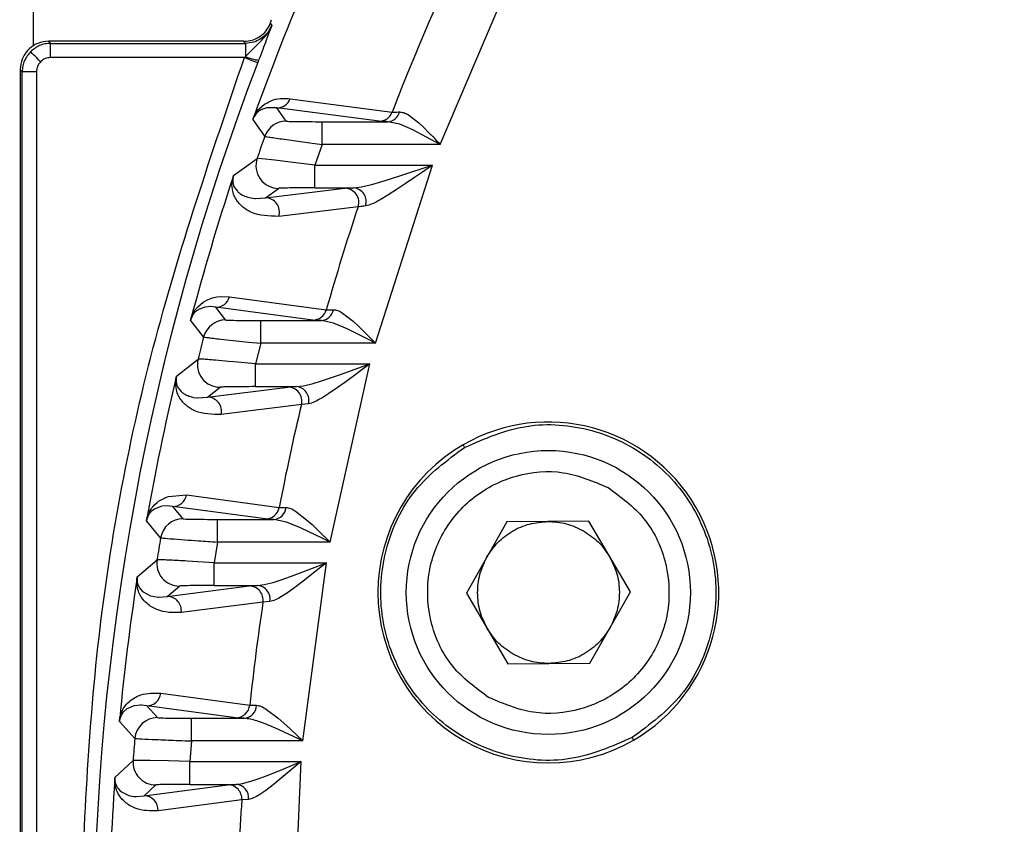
# Model space of a CAD drawing. Header units: millimetres. Extents: x 2719 to 13968, y 3953 to 13921.
# Tile 124 of 160: x 5441 to 5475, y 9425 to 9454. Entities that reach past the tile are written whole.
import ezdxf

# ---------------------------------------------------------------- set-up
doc = ezdxf.new("R2010")
doc.units = ezdxf.units.MM

msp = doc.modelspace()

# ---------------------------------------------------------------- linework, layer by layer
at = {"color": 8, "linetype": 'Continuous', "lineweight": 25}
msp.add_line((5440.999, 9452.638), (5440.999, 9456.282), dxfattribs=at)
at = {"color": 7, "linetype": 'Continuous', "lineweight": 25}
for p, q in [((5455.316, 9449.164), (5457.99, 9455.436)), ((5449.319, 9453.388), (5449.385, 9453.551)), ((5449.339, 9453.421), (5449.388, 9453.349)), ((5441.531, 9452.794), (5441.604, 9452.721)), ((5448.411, 9452.794), (5441.531, 9452.794)), ((5448.433, 9452.762), (5448.411, 9452.794)), ((5449.3, 9453.112), (5449.197, 9452.838)), ((5441.604, 9452.221), (5441.604, 9452.721)), ((5441.604, 9452.721), (5448.46, 9452.721)), ((5448.46, 9452.721), (5448.433, 9452.762)), ((5448.46, 9452.264), (5448.977, 9452.772)), ((5448.46, 9452.721), (5448.46, 9452.264)), ((5440.905, 9452.42), (5440.897, 9452.428)), ((5440.926, 9452.399), (5440.905, 9452.42)), ((5440.959, 9452.366), (5440.926, 9452.399)), ((5441.003, 9452.322), (5440.959, 9452.366)), ((5441.057, 9452.268), (5441.003, 9452.322)), ((5441.117, 9452.208), (5441.057, 9452.268)), ((5441.182, 9452.143), (5441.117, 9452.208)), ((5441.25, 9452.075), (5441.182, 9452.143)), ((5448.428, 9452.221), (5441.604, 9452.221)), ((5448.428, 9452.221), (5448.46, 9452.264)), ((5448.428, 9452.221), (5448.518, 9452.187)), ((5448.518, 9452.187), (5448.605, 9452.154)), ((5448.605, 9452.154), (5448.685, 9452.123)), ((5448.685, 9452.123), (5448.755, 9452.096)), ((5448.755, 9452.096), (5448.813, 9452.074)), ((5448.927, 9452.127), (5448.895, 9452.043)), ((5440.604, 9451.721), (5440.531, 9451.794)), ((5440.531, 9451.794), (5440.531, 9389.814)), ((5448.813, 9452.074), (5448.857, 9452.057)), ((5448.857, 9452.057), (5448.884, 9452.046)), ((5448.884, 9452.046), (5448.895, 9452.043)), ((5441.104, 9451.721), (5440.604, 9451.721)), ((5440.604, 9389.887), (5440.604, 9451.721)), ((5441.104, 9451.721), (5441.104, 9389.887)), ((5450.034, 9450.774), (5453.628, 9450.302)), ((5448.947, 9450.422), (5449.129, 9450.579)), ((5449.037, 9450.394), (5449.015, 9450.383)), ((5449.217, 9450.453), (5449.038, 9450.393)), ((5449.233, 9450.456), (5449.217, 9450.453)), ((5449.57, 9450.447), (5449.233, 9450.456)), ((5453.165, 9449.979), (5449.57, 9450.447)), ((5449.897, 9449.984), (5449.57, 9450.447)), ((5449.142, 9449.45), (5448.724, 9450.047)), ((5448.91, 9450.314), (5448.897, 9450.303)), ((5454.204, 9450.204), (5454.561, 9449.929)), ((5451.162, 9449.164), (5451.162, 9449.964)), ((5451.162, 9449.964), (5453.478, 9449.964)), ((5453.895, 9449.875), (5453.478, 9449.964)), ((5454.354, 9449.679), (5453.895, 9449.875)), ((5455.316, 9449.164), (5454.354, 9449.679)), ((5454.561, 9449.929), (5454.735, 9449.766)), ((5454.735, 9449.766), (5454.935, 9449.565)), ((5449.751, 9449.356), (5450.401, 9449.266)), ((5450.401, 9449.266), (5450.731, 9449.222)), ((5450.731, 9449.222), (5451.162, 9449.164)), ((5451.162, 9449.164), (5450.906, 9448.436)), ((5455.316, 9449.164), (5451.162, 9449.164)), ((5448.045, 9448.074), (5448.873, 9448.674)), ((5449.044, 9448.661), (5448.873, 9448.674)), ((5449.492, 9448.612), (5449.044, 9448.661)), ((5449.954, 9448.556), (5449.492, 9448.612)), ((5450.145, 9448.533), (5449.954, 9448.556)), ((5450.906, 9448.436), (5450.145, 9448.533)), ((5450.906, 9447.637), (5450.906, 9448.436)), ((5450.906, 9448.436), (5455.046, 9448.436)), ((5453.037, 9442.165), (5455.046, 9448.436)), ((5454.322, 9448.195), (5455.046, 9448.436)), ((5455.046, 9448.436), (5454.693, 9448.193)), ((5453.226, 9447.845), (5453.607, 9447.962)), ((5453.607, 9447.962), (5453.936, 9448.068)), ((5453.936, 9448.068), (5454.322, 9448.195)), ((5454.417, 9448.002), (5454.085, 9447.776)), ((5454.693, 9448.193), (5454.417, 9448.002)), ((5448.021, 9447.812), (5448.027, 9447.776)), ((5448.059, 9447.682), (5448.075, 9447.652)), ((5448.075, 9447.652), (5448.177, 9447.513)), ((5449.166, 9447.283), (5451.959, 9447.621)), ((5449.166, 9447.283), (5449.63, 9447.616)), ((5450.906, 9447.637), (5452.278, 9447.637)), ((5451.959, 9447.621), (5452.278, 9447.637)), ((5452.278, 9447.637), (5452.538, 9447.668)), ((5452.538, 9447.668), (5452.908, 9447.755)), ((5452.908, 9447.755), (5453.226, 9447.845)), ((5454.085, 9447.776), (5453.799, 9447.585)), ((5448.177, 9447.513), (5448.196, 9447.494)), ((5448.464, 9447.334), (5448.488, 9447.325)), ((5448.488, 9447.325), (5448.551, 9447.305)), ((5448.551, 9447.305), (5448.647, 9447.282)), ((5448.647, 9447.282), (5448.798, 9447.262)), ((5448.798, 9447.262), (5448.813, 9447.261)), ((5448.813, 9447.261), (5449.166, 9447.283)), ((5453.474, 9447.376), (5453.203, 9447.214)), ((5453.799, 9447.585), (5453.474, 9447.376)), ((5452.429, 9446.964), (5449.638, 9446.632)), ((5447.305, 9443.759), (5447.456, 9443.794)), ((5447.456, 9443.794), (5447.609, 9443.811)), ((5447.609, 9443.811), (5447.897, 9443.799)), ((5447.897, 9443.799), (5451.308, 9443.345)), ((5446.685, 9443.324), (5446.789, 9443.451)), ((5446.789, 9443.451), (5446.877, 9443.534)), ((5447.033, 9443.436), (5446.842, 9443.367)), ((5446.877, 9443.534), (5446.974, 9443.606)), ((5446.974, 9443.606), (5447.144, 9443.701)), ((5447.055, 9443.441), (5447.033, 9443.436)), ((5447.232, 9443.454), (5447.055, 9443.441)), ((5447.144, 9443.701), (5447.305, 9443.759)), ((5447.237, 9443.454), (5447.232, 9443.454)), ((5447.42, 9443.432), (5447.237, 9443.454)), ((5450.831, 9442.98), (5447.42, 9443.432)), ((5447.765, 9442.985), (5447.42, 9443.432)), ((5446.612, 9443.202), (5446.685, 9443.324)), ((5446.711, 9443.278), (5446.698, 9443.266)), ((5446.842, 9443.368), (5446.819, 9443.355)), ((5451.308, 9443.345), (5451.556, 9443.345)), ((5451.882, 9443.229), (5452.251, 9442.942)), ((5446.99, 9442.386), (5446.533, 9442.983)), ((5448.999, 9442.165), (5448.999, 9442.965)), ((5448.999, 9442.965), (5451.137, 9442.965)), ((5451.137, 9442.965), (5450.831, 9442.98)), ((5451.565, 9442.872), (5451.137, 9442.965)), ((5452.039, 9442.674), (5451.565, 9442.872)), ((5452.251, 9442.942), (5452.431, 9442.776)), ((5452.431, 9442.776), (5452.639, 9442.572)), ((5452.533, 9442.429), (5452.039, 9442.674)), ((5452.744, 9442.32), (5452.533, 9442.429)), ((5452.639, 9442.572), (5453.037, 9442.165)), ((5447.593, 9442.311), (5448.239, 9442.243)), ((5448.239, 9442.243), (5448.571, 9442.208)), ((5448.571, 9442.208), (5448.999, 9442.165)), ((5448.999, 9442.165), (5448.812, 9441.437)), ((5453.037, 9442.165), (5448.999, 9442.165)), ((5453.037, 9442.165), (5452.744, 9442.32)), ((5445.576, 9441.332), (5445.651, 9441.64)), ((5446.036, 9441.009), (5446.794, 9441.61)), ((5446.951, 9441.603), (5446.794, 9441.61)), ((5447.862, 9441.527), (5447.404, 9441.567)), ((5448.053, 9441.509), (5447.862, 9441.527)), ((5448.812, 9441.437), (5448.053, 9441.509)), ((5448.812, 9440.638), (5448.812, 9441.437)), ((5448.812, 9441.437), (5452.84, 9441.437)), ((5451.439, 9435.166), (5452.84, 9441.437)), ((5452.163, 9441.193), (5452.84, 9441.437)), ((5452.84, 9441.437), (5452.515, 9441.195)), ((5451.495, 9440.959), (5451.803, 9441.065)), ((5451.803, 9441.065), (5452.163, 9441.193)), ((5452.262, 9441.006), (5451.957, 9440.783)), ((5452.515, 9441.195), (5452.262, 9441.006)), ((5446.032, 9440.755), (5446.04, 9440.719)), ((5450.262, 9440.638), (5450.505, 9440.668)), ((5450.505, 9440.668), (5450.845, 9440.752)), ((5450.845, 9440.752), (5451.141, 9440.842)), ((5451.141, 9440.842), (5451.495, 9440.959)), ((5451.957, 9440.783), (5451.695, 9440.595)), ((5446.076, 9440.63), (5446.093, 9440.601)), ((5446.093, 9440.601), (5446.198, 9440.47)), ((5446.198, 9440.47), (5446.217, 9440.452)), ((5447.124, 9440.268), (5449.951, 9440.622)), ((5447.124, 9440.268), (5447.57, 9440.617)), ((5448.812, 9440.638), (5450.262, 9440.638)), ((5449.951, 9440.622), (5450.262, 9440.638)), ((5451.398, 9440.392), (5451.15, 9440.235)), ((5451.695, 9440.595), (5451.398, 9440.392)), ((5446.475, 9440.306), (5446.498, 9440.298)), ((5446.498, 9440.298), (5446.603, 9440.27)), ((5446.603, 9440.27), (5446.648, 9440.261)), ((5446.648, 9440.261), (5446.791, 9440.245)), ((5446.791, 9440.245), (5446.802, 9440.244)), ((5446.802, 9440.244), (5447.124, 9440.268)), ((5450.433, 9440.007), (5447.608, 9439.658)), ((5450.685, 9440.036), (5450.433, 9440.007)), ((5456.125, 9438.587), (5456.175, 9438.501)), ((5445.26, 9436.479), (5445.352, 9436.563)), ((5445.352, 9436.563), (5445.402, 9436.602)), ((5445.402, 9436.602), (5445.655, 9436.741)), ((5445.655, 9436.741), (5445.749, 9436.774)), ((5445.749, 9436.774), (5446.39, 9436.824)), ((5446.39, 9436.824), (5449.651, 9436.387)), ((5445.145, 9436.241), (5445.132, 9436.227)), ((5445.256, 9436.326), (5445.145, 9436.241)), ((5445.199, 9436.411), (5445.26, 9436.479)), ((5445.28, 9436.341), (5445.256, 9436.327)), ((5445.482, 9436.419), (5445.28, 9436.34)), ((5445.535, 9436.429), (5445.482, 9436.419)), ((5445.697, 9436.44), (5445.535, 9436.429)), ((5445.903, 9436.417), (5445.697, 9436.44)), ((5449.164, 9435.981), (5445.903, 9436.417)), ((5446.266, 9435.986), (5445.903, 9436.417)), ((5449.651, 9436.387), (5449.893, 9436.383)), ((5450.229, 9436.255), (5450.616, 9435.955)), ((5445.477, 9435.321), (5444.979, 9435.919)), ((5447.48, 9435.166), (5447.48, 9435.966)), ((5447.48, 9435.966), (5449.465, 9435.966)), ((5449.465, 9435.966), (5449.164, 9435.981)), ((5449.908, 9435.87), (5449.465, 9435.966)), ((5450.402, 9435.67), (5449.908, 9435.87)), ((5450.616, 9435.955), (5450.805, 9435.784)), ((5457.665, 9435.882), (5456.238, 9433.373)), ((5460.551, 9435.901), (5457.665, 9435.882)), ((5462.011, 9433.411), (5460.551, 9435.901)), ((5450.916, 9435.427), (5450.402, 9435.67)), ((5450.805, 9435.784), (5451.023, 9435.577)), ((5451.023, 9435.577), (5451.439, 9435.166)), ((5446.076, 9435.266), (5446.324, 9435.248)), ((5447.48, 9435.166), (5447.357, 9434.438)), ((5451.439, 9435.166), (5447.48, 9435.166)), ((5451.136, 9435.318), (5450.916, 9435.427)), ((5451.439, 9435.166), (5451.136, 9435.318)), ((5444.654, 9433.945), (5445.349, 9434.545)), ((5445.503, 9434.544), (5445.349, 9434.545)), ((5446.599, 9434.485), (5446.408, 9434.497)), ((5447.357, 9434.438), (5446.599, 9434.485)), ((5447.357, 9433.639), (5447.357, 9434.438)), ((5447.357, 9434.438), (5451.311, 9434.438)), ((5450.484, 9428.167), (5451.311, 9434.438)), ((5450.674, 9434.191), (5451.311, 9434.438)), ((5451.311, 9434.438), (5451.009, 9434.197)), ((5450.335, 9434.062), (5450.674, 9434.191)), ((5451.009, 9434.197), (5450.776, 9434.011)), ((5449.123, 9433.668), (5449.436, 9433.749)), ((5449.436, 9433.749), (5449.715, 9433.838)), ((5449.715, 9433.838), (5450.046, 9433.955)), ((5450.046, 9433.955), (5450.335, 9434.062)), ((5450.494, 9433.79), (5450.252, 9433.606)), ((5450.776, 9434.011), (5450.494, 9433.79)), ((5444.72, 9433.575), (5444.734, 9433.553)), ((5444.734, 9433.553), (5444.84, 9433.43)), ((5444.84, 9433.43), (5444.859, 9433.414)), ((5444.859, 9433.414), (5445.12, 9433.277)), ((5445.71, 9433.252), (5448.589, 9433.623)), ((5445.71, 9433.252), (5446.138, 9433.618)), ((5447.357, 9433.639), (5448.892, 9433.639)), ((5448.589, 9433.623), (5448.892, 9433.639)), ((5448.892, 9433.639), (5449.123, 9433.668)), ((5449.979, 9433.408), (5449.75, 9433.257)), ((5450.252, 9433.606), (5449.979, 9433.408)), ((5460.584, 9430.902), (5462.011, 9433.411)), ((5445.12, 9433.277), (5445.13, 9433.273)), ((5445.13, 9433.273), (5445.385, 9433.229)), ((5445.385, 9433.229), (5445.415, 9433.228)), ((5445.415, 9433.228), (5445.71, 9433.252)), ((5449.079, 9433.049), (5446.201, 9432.683)), ((5449.323, 9433.074), (5449.079, 9433.049)), ((5456.238, 9433.373), (5457.697, 9430.883)), ((5457.697, 9430.883), (5460.584, 9430.902)), ((5445.48, 9429.849), (5448.616, 9429.43)), ((5444.292, 9429.295), (5444.173, 9429.194)), ((5444.317, 9429.311), (5444.292, 9429.295)), ((5444.53, 9429.4), (5444.317, 9429.311)), ((5444.553, 9429.405), (5444.53, 9429.4)), ((5444.762, 9429.425), (5444.553, 9429.405)), ((5444.808, 9429.424), (5444.762, 9429.425)), ((5444.987, 9429.402), (5444.808, 9429.424)), ((5448.123, 9428.982), (5444.987, 9429.402)), ((5445.367, 9428.987), (5444.987, 9429.402)), ((5448.616, 9429.43), (5448.855, 9429.421)), ((5449.206, 9429.279), (5449.615, 9428.967)), ((5444.173, 9429.194), (5444.166, 9429.187)), ((5446.569, 9428.167), (5446.569, 9428.967)), ((5446.569, 9428.967), (5448.421, 9428.967)), ((5448.421, 9428.967), (5448.123, 9428.982)), ((5449.615, 9428.967), (5449.814, 9428.793)), ((5444.57, 9428.257), (5444.028, 9428.855)), ((5449.492, 9428.626), (5449.4, 9428.666)), ((5450.484, 9428.167), (5449.492, 9428.626)), ((5449.814, 9428.793), (5450.044, 9428.582)), ((5450.044, 9428.582), (5450.484, 9428.167)), ((5462.074, 9428.283), (5462.124, 9428.196)), ((5446.569, 9428.167), (5446.508, 9427.439)), ((5450.484, 9428.167), (5446.569, 9428.167)), ((5443.867, 9426.881), (5444.506, 9427.481)), ((5445.106, 9427.477), (5444.842, 9427.482)), ((5445.751, 9427.461), (5445.106, 9427.477)), ((5446.508, 9427.439), (5445.751, 9427.461)), ((5446.508, 9426.639), (5446.508, 9427.439)), ((5446.508, 9427.439), (5450.42, 9427.439)), ((5450.42, 9427.439), (5449.434, 9426.617)), ((5449.498, 9427.058), (5449.817, 9427.189)), ((5449.817, 9427.189), (5450.42, 9427.439)), ((5450.147, 9421.168), (5450.42, 9427.439)), ((5448.65, 9426.747), (5448.913, 9426.835)), ((5448.913, 9426.835), (5449.224, 9426.951)), ((5449.224, 9426.951), (5449.498, 9427.058)), ((5443.955, 9426.528), (5443.969, 9426.507)), ((5443.969, 9426.507), (5444.058, 9426.408)), ((5444.892, 9426.237), (5447.839, 9426.624)), ((5444.892, 9426.237), (5445.303, 9426.619)), ((5446.508, 9426.639), (5448.138, 9426.639)), ((5447.839, 9426.624), (5448.138, 9426.639)), ((5448.138, 9426.639), (5448.358, 9426.668)), ((5448.358, 9426.668), (5448.65, 9426.747)), ((5449.434, 9426.617), (5449.182, 9426.426)), ((5444.058, 9426.408), (5444.095, 9426.378)), ((5444.095, 9426.378), (5444.335, 9426.256)), ((5444.335, 9426.256), (5444.356, 9426.251)), ((5444.356, 9426.251), (5444.533, 9426.217)), ((5444.533, 9426.217), (5444.622, 9426.212)), ((5444.622, 9426.212), (5444.892, 9426.237)), ((5448.573, 9426.111), (5448.333, 9426.092)), ((5449.182, 9426.426), (5448.969, 9426.28)), ((5448.333, 9426.092), (5445.386, 9425.709))]:
    msp.add_line(p, q, dxfattribs=at)
msp.add_circle((5459.124, 9433.392), 4.999, dxfattribs=at)
at = {"color": 30, "true_color": 0xf26722}
for centre, radius, start, end in [((5530.513, 8540.921), 2359.686, 330, 180), ((4650.63, 8540.921), 1479.803, 28.644316, 121.355684)]:
    msp.add_arc(centre, radius, start, end, dxfattribs=at)
at = {"color": 7, "linetype": 'Continuous', "lineweight": 25}
for centre, radius, start, end in [((5530.513, 9420.804), 150.98, 116.61465, 263.40235), ((5530.513, 9420.804), 139.981, 121.00272, 238.99728), ((5530.513, 9420.804), 86.86, 156.77663, 160.26546), ((5530.513, 9420.804), 82.35, 156.28746, 159.01031), ((5449.14, 9453.719), 1.607, 244.9543, 262.3601), ((5530.513, 9420.804), 87.393, 159.05628, 200.94372), ((5449.567, 9450.944), 0.497, 270.2986, 339.9829), ((5453.162, 9450.477), 0.497, 270.3064, 339.4247), ((5453.45, 9450.41), 0.447, 273.5825, 346.6968), ((5449.897, 9449.184), 0.8, 90.0093, 160.5995), ((5530.513, 9420.804), 86.266, 160.60564, 161.15109), ((5449.631, 9448.416), 0.8, 161.1786, 269.9761), ((5530.513, 9420.804), 86.86, 161.76254, 165.14575), ((5451.954, 9447.121), 0.5, 341.7002, 89.4262), ((5452.221, 9447.146), 0.494, 342.4908, 83.3067), ((5449.161, 9446.783), 0.5, 342.499, 89.4447), ((5530.513, 9420.804), 82.35, 161.47822, 164.11444), ((5447.417, 9443.93), 0.498, 270.3016, 344.7702), ((5450.829, 9443.478), 0.498, 270.3245, 344.4403), ((5451.107, 9443.419), 0.455, 273.7671, 350.6183), ((5447.765, 9442.185), 0.8, 90.025, 165.4957), ((5530.513, 9420.804), 86.266, 165.5121, 166.04375), ((5447.57, 9441.417), 0.8, 166.0792, 269.9663), ((5530.513, 9420.804), 86.86, 166.60852, 169.91835), ((5449.947, 9440.122), 0.5, 346.6472, 89.4811), ((5450.21, 9440.151), 0.489, 346.3537, 83.9502), ((5447.12, 9439.768), 0.5, 347.2967, 89.503), ((5530.513, 9420.804), 82.35, 166.51552, 169.09194), ((5459.124, 9433.392), 5.999, 300, 120), ((5459.124, 9433.392), 5.999, 120, 300), ((5445.9, 9436.915), 0.498, 270.3375, 349.4527), ((5449.162, 9436.479), 0.498, 270.3289, 349.3533), ((5449.432, 9436.427), 0.463, 274.0212, 354.476), ((5446.266, 9435.186), 0.8, 90.0143, 170.2898), ((5530.513, 9420.804), 86.266, 170.31201, 170.83442), ((5446.139, 9434.418), 0.8, 170.8581, 269.9733), ((5530.513, 9420.804), 86.86, 171.35812, 174.62151), ((5448.585, 9433.123), 0.5, 351.4866, 89.5449), ((5448.846, 9433.156), 0.485, 350.1934, 84.4937), ((5445.706, 9432.753), 0.5, 352.0116, 89.5464), ((5530.513, 9420.804), 82.35, 171.44847, 173.98721), ((5444.984, 9429.9), 0.499, 270.3551, 354.0981), ((5448.12, 9429.481), 0.499, 270.3457, 354.1782), ((5448.386, 9429.435), 0.469, 274.3343, 358.3076), ((5445.367, 9428.187), 0.8, 90.0148, 175.0277), ((5530.513, 9420.804), 86.266, 175.04403, 175.56113), ((5445.304, 9427.419), 0.8, 175.5816, 269.981), ((5530.513, 9420.804), 86.86, 176.04803, 179.2889), ((5447.835, 9426.125), 0.499, 356.2946, 89.5796), ((5448.096, 9426.162), 0.48, 354.009, 84.9747), ((5444.888, 9425.738), 0.499, 356.6794, 89.566), ((5530.513, 9420.804), 82.35, 176.31818, 178.83868)]:
    msp.add_arc(centre, radius, start, end, dxfattribs=at)
for points, knots in [([(5448.411, 9452.794), (5448.51, 9452.802), (5448.709, 9452.819), (5448.978, 9452.954), (5449.204, 9453.154), (5449.294, 9453.332), (5449.339, 9453.421)], [0, 0, 0, 0, 0.2502131, 0.5003141, 0.7498458, 1, 1, 1, 1]), ([(5449.388, 9453.349), (5449.343, 9453.26), (5449.254, 9453.082), (5449.026, 9452.884), (5448.758, 9452.746), (5448.56, 9452.729), (5448.46, 9452.721)], [0, 0, 0, 0, 0.250231, 0.500001, 0.749781, 1, 1, 1, 1]), ([(5448.977, 9452.772), (5449.06, 9452.856), (5449.229, 9453.023), (5449.335, 9453.239), (5449.388, 9453.349)], [0, 0, 0, 0, 0.495974, 1, 1, 1, 1]), ([(5449.388, 9453.349), (5449.374, 9453.31), (5449.346, 9453.235), (5449.315, 9453.153), (5449.3, 9453.112)], [0, 0, 0, 0, 0.509563, 1, 1, 1, 1]), ([(5441.531, 9452.794), (5441.403, 9452.78), (5441.208, 9452.759), (5440.975, 9452.633), (5440.819, 9452.506), (5440.692, 9452.35), (5440.566, 9452.117), (5440.545, 9451.922), (5440.531, 9451.794)], [0, 0, 0, 0, 0.243905, 0.371807, 0.500091, 0.627923, 0.756136, 1, 1, 1, 1]), ([(5449.197, 9452.838), (5449.156, 9452.73), (5449.076, 9452.517), (5448.976, 9452.255), (5448.927, 9452.127)], [0, 0, 0, 0, 0.5083806, 1, 1, 1, 1]), ([(5441.604, 9452.721), (5441.536, 9452.717), (5441.401, 9452.709), (5441.149, 9452.63), (5440.997, 9452.508), (5440.897, 9452.428)], [0, 0, 0, 0, 0.260813, 0.514797, 1, 1, 1, 1]), ([(5440.897, 9452.428), (5440.817, 9452.328), (5440.695, 9452.176), (5440.616, 9451.924), (5440.608, 9451.789), (5440.604, 9451.721)], [0, 0, 0, 0, 0.485199, 0.739129, 1, 1, 1, 1]), ([(5441.604, 9452.221), (5441.538, 9452.214), (5441.405, 9452.201), (5441.302, 9452.117), (5441.25, 9452.075)], [0, 0, 0, 0, 0.499645, 1, 1, 1, 1]), ([(5442.621, 9420.804), (5442.751, 9424.371), (5443.011, 9431.508), (5444.966, 9442.085), (5447.274, 9448.843), (5448.428, 9452.221)], [0, 0, 0, 0, 0.333226, 0.666769, 1, 1, 1, 1]), ([(5441.25, 9452.075), (5441.208, 9452.023), (5441.124, 9451.92), (5441.111, 9451.788), (5441.104, 9451.721)], [0, 0, 0, 0, 0.4997, 1, 1, 1, 1]), ([(5449.129, 9450.579), (5449.236, 9450.636), (5449.463, 9450.757), (5449.755, 9450.795), (5449.942, 9450.781), (5450.034, 9450.774)], [0, 0, 0, 0, 0.312118, 0.660098, 1, 1, 1, 1]), ([(5448.755, 9450.133), (5448.768, 9450.161), (5448.8, 9450.225), (5448.868, 9450.332), (5448.913, 9450.384), (5448.947, 9450.422)], [0, 0, 0, 0, 0.1636795, 0.3804116, 1, 1, 1, 1]), ([(5449.015, 9450.382), (5449.015, 9450.382), (5449.014, 9450.381), (5449.009, 9450.379), (5448.992, 9450.37), (5448.961, 9450.353), (5448.929, 9450.328), (5448.91, 9450.314)], [0, 0, 0, 0, 0.0043502, 0.0390299, 0.1357845, 0.5020259, 1, 1, 1, 1]), ([(5448.724, 9450.047), (5448.729, 9450.06), (5448.738, 9450.087), (5448.749, 9450.118), (5448.755, 9450.133)], [0, 0, 0, 0, 0.48406, 1, 1, 1, 1]), ([(5448.897, 9450.303), (5448.873, 9450.279), (5448.838, 9450.244), (5448.79, 9450.183), (5448.76, 9450.129), (5448.742, 9450.091), (5448.732, 9450.067), (5448.727, 9450.054), (5448.725, 9450.047)], [0, 0, 0, 0, 0.5304316, 0.7875984, 0.9060845, 0.9566037, 0.9787928, 1, 1, 1, 1]), ([(5453.628, 9450.302), (5453.651, 9450.301), (5453.7, 9450.3), (5453.823, 9450.305), (5453.885, 9450.307)], [0, 0, 0, 0, 0.493738, 1, 1, 1, 1]), ([(5453.885, 9450.307), (5453.934, 9450.303), (5454.033, 9450.294), (5454.146, 9450.234), (5454.204, 9450.204)], [0, 0, 0, 0, 0.491033, 1, 1, 1, 1]), ([(5449.897, 9449.984), (5449.902, 9449.983), (5449.914, 9449.98), (5449.995, 9449.976), (5450.118, 9449.973), (5450.333, 9449.969), (5450.683, 9449.965), (5451.002, 9449.964), (5451.162, 9449.964)], [0, 0, 0, 0, 0.1250461, 0.2506414, 0.3751324, 0.5012057, 0.750251, 1, 1, 1, 1]), ([(5453.478, 9449.964), (5453.403, 9449.966), (5453.253, 9449.971), (5453.194, 9449.977), (5453.165, 9449.979)], [0, 0, 0, 0, 0.501487, 1, 1, 1, 1]), ([(5449.142, 9449.45), (5449.174, 9449.443), (5449.222, 9449.433), (5449.477, 9449.395), (5449.659, 9449.369), (5449.751, 9449.356)], [0, 0, 0, 0, 0.483487, 0.737726, 1, 1, 1, 1]), ([(5454.935, 9449.565), (5454.979, 9449.519), (5455.104, 9449.387), (5455.232, 9449.252), (5455.316, 9449.164)], [0, 0, 0, 0, 0.348204, 1, 1, 1, 1]), ([(5449.638, 9446.632), (5449.294, 9446.638), (5448.885, 9446.645), (5448.485, 9446.871), (5448.339, 9446.982), (5448.215, 9447.111), (5448.112, 9447.27), (5448.022, 9447.436), (5447.99, 9447.66), (5447.985, 9447.838), (5448.01, 9447.957), (5448.016, 9447.987)], [0, 0, 0, 0, 0.4997024, 0.5948365, 0.6816218, 0.7630673, 0.833666, 0.9055688, 0.9692681, 0.9920162, 1, 1, 1, 1]), ([(5448.045, 9448.073), (5448.043, 9448.067), (5448.039, 9448.052), (5448.031, 9448.023), (5448.024, 9447.993), (5448.018, 9447.956), (5448.013, 9447.882), (5448.018, 9447.843), (5448.021, 9447.812)], [0, 0, 0, 0, 0.027356, 0.061957, 0.144723, 0.221425, 0.378634, 1, 1, 1, 1]), ([(5448.016, 9447.987), (5448.022, 9448.005), (5448.03, 9448.029), (5448.04, 9448.058), (5448.044, 9448.069), (5448.045, 9448.074)], [0, 0, 0, 0, 0.573855, 0.801619, 1, 1, 1, 1]), ([(5448.027, 9447.776), (5448.03, 9447.763), (5448.039, 9447.727), (5448.051, 9447.7), (5448.059, 9447.682)], [0, 0, 0, 0, 0.356612, 1, 1, 1, 1]), ([(5450.906, 9447.637), (5450.746, 9447.636), (5450.426, 9447.636), (5450.006, 9447.631), (5449.762, 9447.626), (5449.651, 9447.62), (5449.637, 9447.618), (5449.63, 9447.616)], [0, 0, 0, 0, 0.249845, 0.499405, 0.74875, 0.874493, 1, 1, 1, 1]), ([(5448.196, 9447.494), (5448.228, 9447.468), (5448.311, 9447.397), (5448.405, 9447.358), (5448.464, 9447.334)], [0, 0, 0, 0, 0.37443, 1, 1, 1, 1]), ([(5452.692, 9446.998), (5452.629, 9446.991), (5452.505, 9446.977), (5452.454, 9446.968), (5452.429, 9446.964)], [0, 0, 0, 0, 0.507914, 1, 1, 1, 1]), ([(5453.203, 9447.214), (5453.105, 9447.16), (5452.915, 9447.054), (5452.765, 9447.016), (5452.692, 9446.998)], [0, 0, 0, 0, 0.510945, 1, 1, 1, 1]), ([(5446.698, 9443.266), (5446.674, 9443.239), (5446.635, 9443.194), (5446.587, 9443.129), (5446.555, 9443.05), (5446.545, 9443.023), (5446.538, 9443.001), (5446.535, 9442.988), (5446.533, 9442.983)], [0, 0, 0, 0, 0.528054, 0.877469, 0.928139, 0.962901, 0.985726, 1, 1, 1, 1]), ([(5446.556, 9443.072), (5446.565, 9443.095), (5446.585, 9443.148), (5446.602, 9443.183), (5446.612, 9443.202)], [0, 0, 0, 0, 0.441211, 1, 1, 1, 1]), ([(5446.819, 9443.355), (5446.819, 9443.355), (5446.818, 9443.354), (5446.813, 9443.351), (5446.795, 9443.341), (5446.763, 9443.322), (5446.73, 9443.294), (5446.711, 9443.278)], [0, 0, 0, 0, 0.0040629, 0.0380952, 0.1344754, 0.5016807, 1, 1, 1, 1]), ([(5451.556, 9443.345), (5451.605, 9443.34), (5451.705, 9443.331), (5451.822, 9443.264), (5451.882, 9443.229)], [0, 0, 0, 0, 0.484239, 1, 1, 1, 1]), ([(5446.533, 9442.983), (5446.536, 9442.996), (5446.543, 9443.024), (5446.552, 9443.055), (5446.556, 9443.072)], [0, 0, 0, 0, 0.484499, 1, 1, 1, 1]), ([(5447.765, 9442.985), (5447.77, 9442.984), (5447.782, 9442.981), (5447.885, 9442.976), (5448.117, 9442.97), (5448.525, 9442.966), (5448.841, 9442.965), (5448.999, 9442.965)], [0, 0, 0, 0, 0.125627, 0.251539, 0.500385, 0.749435, 1, 1, 1, 1]), ([(5446.99, 9442.386), (5447.022, 9442.38), (5447.07, 9442.371), (5447.322, 9442.341), (5447.502, 9442.321), (5447.593, 9442.311)], [0, 0, 0, 0, 0.485151, 0.739048, 1, 1, 1, 1]), ([(5447.404, 9441.567), (5447.31, 9441.575), (5447.125, 9441.59), (5447.008, 9441.599), (5446.951, 9441.603)], [0, 0, 0, 0, 0.51168, 1, 1, 1, 1]), ([(5446.015, 9440.921), (5446.019, 9440.939), (5446.025, 9440.964), (5446.033, 9440.994), (5446.035, 9441.004), (5446.036, 9441.009)], [0, 0, 0, 0, 0.574006, 0.801727, 1, 1, 1, 1]), ([(5446.037, 9441.009), (5446.035, 9441.003), (5446.032, 9440.989), (5446.027, 9440.964), (5446.025, 9440.946), (5446.023, 9440.935), (5446.023, 9440.932), (5446.023, 9440.931), (5446.022, 9440.924), (5446.019, 9440.891), (5446.021, 9440.826), (5446.027, 9440.786), (5446.032, 9440.755)], [0, 0, 0, 0, 0.028071, 0.063639, 0.123511, 0.140453, 0.145285, 0.146767, 0.147557, 0.224739, 0.381608, 1, 1, 1, 1]), ([(5447.608, 9439.658), (5447.291, 9439.659), (5446.914, 9439.661), (5446.528, 9439.863), (5446.385, 9439.965), (5446.261, 9440.084), (5446.155, 9440.233), (5446.06, 9440.389), (5446.014, 9440.604), (5445.997, 9440.778), (5446.011, 9440.892), (5446.015, 9440.921)], [0, 0, 0, 0, 0.49958, 0.594906, 0.681576, 0.762627, 0.833077, 0.905255, 0.969098, 0.992106, 1, 1, 1, 1]), ([(5446.04, 9440.719), (5446.044, 9440.707), (5446.054, 9440.672), (5446.068, 9440.646), (5446.076, 9440.63)], [0, 0, 0, 0, 0.3552168, 1, 1, 1, 1]), ([(5446.217, 9440.452), (5446.247, 9440.428), (5446.329, 9440.362), (5446.419, 9440.328), (5446.475, 9440.306)], [0, 0, 0, 0, 0.370759, 1, 1, 1, 1]), ([(5448.812, 9440.638), (5448.654, 9440.637), (5448.339, 9440.637), (5447.929, 9440.632), (5447.695, 9440.626), (5447.589, 9440.621), (5447.576, 9440.618), (5447.57, 9440.617)], [0, 0, 0, 0, 0.2491555, 0.4983785, 0.7488033, 0.8744517, 1, 1, 1, 1]), ([(5451.15, 9440.235), (5451.149, 9440.235), (5451.148, 9440.234), (5451.141, 9440.231), (5451.052, 9440.186), (5450.885, 9440.081), (5450.753, 9440.051), (5450.685, 9440.036)], [0, 0, 0, 0, 0.001195, 0.010301, 0.035137, 0.509556, 1, 1, 1, 1]), ([(5456.175, 9438.501), (5456.888, 9438.81), (5458.314, 9439.428), (5460.696, 9439.229), (5462.808, 9438.196), (5464.366, 9436.418), (5465.127, 9434.18), (5464.965, 9431.835), (5463.947, 9429.671), (5462.698, 9428.746), (5462.074, 9428.283)], [0, 0, 0, 0, 0.124999, 0.25, 0.374999, 0.500001, 0.624999, 0.750001, 0.875003, 1, 1, 1, 1]), ([(5462.074, 9428.283), (5461.361, 9427.974), (5459.935, 9427.355), (5457.552, 9427.555), (5455.441, 9428.587), (5453.882, 9430.365), (5453.122, 9432.604), (5453.283, 9434.949), (5454.302, 9437.112), (5455.55, 9438.038), (5456.175, 9438.501)], [0, 0, 0, 0, 0.125001, 0.25, 0.374999, 0.499999, 0.624997, 0.749998, 0.874999, 1, 1, 1, 1]), ([(5457.023, 9429.698), (5456.572, 9430.028), (5455.668, 9430.689), (5454.924, 9432.243), (5454.797, 9433.931), (5455.334, 9435.547), (5456.449, 9436.835), (5457.965, 9437.589), (5459.68, 9437.744), (5460.71, 9437.305), (5461.225, 9437.086)], [0, 0, 0, 0, 0.125, 0.250002, 0.374996, 0.500004, 0.624998, 0.75, 0.875, 1, 1, 1, 1]), ([(5461.225, 9437.086), (5461.677, 9436.755), (5462.581, 9436.094), (5463.324, 9434.541), (5463.452, 9432.853), (5462.914, 9431.236), (5461.8, 9429.948), (5460.284, 9429.195), (5458.569, 9429.04), (5457.538, 9429.479), (5457.023, 9429.698)], [0, 0, 0, 0, 0.125, 0.250002, 0.374996, 0.500004, 0.624998, 0.75, 0.875, 1, 1, 1, 1]), ([(5445.132, 9436.227), (5445.109, 9436.198), (5445.07, 9436.149), (5445.025, 9436.079), (5444.997, 9435.994), (5444.989, 9435.964), (5444.983, 9435.939), (5444.98, 9435.925), (5444.979, 9435.919)], [0, 0, 0, 0, 0.525681, 0.875549, 0.927401, 0.962688, 0.985586, 1, 1, 1, 1]), ([(5444.994, 9436.009), (5445, 9436.028), (5445.012, 9436.07), (5445.04, 9436.147), (5445.106, 9436.292), (5445.159, 9436.36), (5445.199, 9436.411)], [0, 0, 0, 0, 0.067385, 0.148399, 0.359323, 1, 1, 1, 1]), ([(5449.893, 9436.383), (5449.942, 9436.377), (5450.045, 9436.364), (5450.166, 9436.292), (5450.229, 9436.255)], [0, 0, 0, 0, 0.482373, 1, 1, 1, 1]), ([(5444.979, 9435.919), (5444.98, 9435.924), (5444.982, 9435.936), (5444.987, 9435.966), (5444.991, 9435.991), (5444.994, 9436.009)], [0, 0, 0, 0, 0.207539, 0.437915, 1, 1, 1, 1]), ([(5446.266, 9435.986), (5446.286, 9435.984), (5446.327, 9435.978), (5446.61, 9435.971), (5447.009, 9435.967), (5447.323, 9435.966), (5447.48, 9435.966)], [0, 0, 0, 0, 0.24918, 0.498615, 0.749507, 1, 1, 1, 1]), ([(5456.951, 9434.628), (5457.074, 9434.809), (5457.318, 9435.172), (5457.848, 9435.57), (5458.453, 9435.838), (5458.89, 9435.874), (5459.108, 9435.891)], [0, 0, 0, 0, 0.250002, 0.500003, 0.750004, 1, 1, 1, 1]), ([(5459.108, 9435.891), (5459.327, 9435.878), (5459.766, 9435.852), (5460.162, 9435.66), (5460.36, 9435.565)], [0, 0, 0, 0, 0.500005, 1, 1, 1, 1]), ([(5460.36, 9435.565), (5460.543, 9435.443), (5460.91, 9435.201), (5461.157, 9434.838), (5461.281, 9434.656)], [0, 0, 0, 0, 0.499964, 1, 1, 1, 1]), ([(5445.477, 9435.321), (5445.507, 9435.316), (5445.568, 9435.307), (5445.904, 9435.28), (5446.076, 9435.266)], [0, 0, 0, 0, 0.488271, 1, 1, 1, 1]), ([(5446.324, 9435.248), (5446.482, 9435.236), (5446.836, 9435.211), (5447.25, 9435.182), (5447.48, 9435.166)], [0, 0, 0, 0, 0.446061, 1, 1, 1, 1]), ([(5445.953, 9434.522), (5445.859, 9434.527), (5445.676, 9434.536), (5445.559, 9434.541), (5445.503, 9434.544)], [0, 0, 0, 0, 0.512329, 1, 1, 1, 1]), ([(5446.408, 9434.497), (5446.302, 9434.502), (5446.139, 9434.511), (5446.001, 9434.519), (5445.953, 9434.522)], [0, 0, 0, 0, 0.652941, 1, 1, 1, 1]), ([(5456.951, 9434.628), (5456.858, 9434.43), (5456.671, 9434.034), (5456.599, 9433.375), (5456.679, 9432.718), (5456.871, 9432.325), (5456.968, 9432.128)], [0, 0, 0, 0, 0.249983, 0.5000124, 0.7500092, 1, 1, 1, 1]), ([(5461.281, 9434.656), (5461.377, 9434.459), (5461.569, 9434.066), (5461.649, 9433.408), (5461.578, 9432.75), (5461.391, 9432.354), (5461.297, 9432.156)], [0, 0, 0, 0, 0.249989, 0.499986, 0.750016, 1, 1, 1, 1]), ([(5446.201, 9432.683), (5445.909, 9432.68), (5445.548, 9432.676), (5445.157, 9432.879), (5444.981, 9433.006), (5444.811, 9433.198), (5444.689, 9433.389), (5444.642, 9433.658), (5444.635, 9433.753), (5444.638, 9433.83), (5444.639, 9433.855)], [0, 0, 0, 0, 0.499831, 0.616499, 0.721784, 0.832876, 0.957684, 0.977942, 0.992722, 1, 1, 1, 1]), ([(5444.639, 9433.855), (5444.642, 9433.873), (5444.646, 9433.898), (5444.651, 9433.928), (5444.653, 9433.94), (5444.654, 9433.945)], [0, 0, 0, 0, 0.555838, 0.787718, 1, 1, 1, 1]), ([(5444.654, 9433.945), (5444.653, 9433.941), (5444.652, 9433.93), (5444.649, 9433.906), (5444.647, 9433.88), (5444.645, 9433.785), (5444.67, 9433.681), (5444.7, 9433.618), (5444.72, 9433.575)], [0, 0, 0, 0, 0.009332, 0.02309, 0.052147, 0.082717, 0.377475, 1, 1, 1, 1]), ([(5447.357, 9433.639), (5447.201, 9433.638), (5446.888, 9433.638), (5446.489, 9433.633), (5446.203, 9433.626), (5446.16, 9433.621), (5446.138, 9433.618)], [0, 0, 0, 0, 0.249362, 0.498868, 0.749667, 1, 1, 1, 1]), ([(5449.75, 9433.257), (5449.749, 9433.257), (5449.748, 9433.257), (5449.742, 9433.253), (5449.66, 9433.209), (5449.507, 9433.113), (5449.385, 9433.087), (5449.323, 9433.074)], [0, 0, 0, 0, 0.00106, 0.009792, 0.034394, 0.508134, 1, 1, 1, 1]), ([(5457.888, 9431.219), (5457.705, 9431.34), (5457.338, 9431.583), (5457.091, 9431.946), (5456.968, 9432.128)], [0, 0, 0, 0, 0.500036, 1, 1, 1, 1]), ([(5461.297, 9432.156), (5461.175, 9431.974), (5460.93, 9431.611), (5460.401, 9431.213), (5459.795, 9430.946), (5459.359, 9430.91), (5459.14, 9430.892)], [0, 0, 0, 0, 0.250002, 0.500003, 0.750004, 1, 1, 1, 1]), ([(5459.14, 9430.892), (5458.921, 9430.905), (5458.482, 9430.932), (5458.086, 9431.123), (5457.888, 9431.219)], [0, 0, 0, 0, 0.50001, 1, 1, 1, 1]), ([(5444.036, 9428.946), (5444.041, 9428.973), (5444.054, 9429.037), (5444.089, 9429.146), (5444.15, 9429.281), (5444.265, 9429.452), (5444.481, 9429.656), (5444.904, 9429.868), (5445.249, 9429.857), (5445.48, 9429.849)], [0, 0, 0, 0, 0.01034, 0.023739, 0.061342, 0.123194, 0.243833, 0.492834, 1, 1, 1, 1]), ([(5448.855, 9429.421), (5448.906, 9429.413), (5449.011, 9429.397), (5449.139, 9429.32), (5449.206, 9429.279)], [0, 0, 0, 0, 0.480327, 1, 1, 1, 1]), ([(5444.166, 9429.187), (5444.144, 9429.155), (5444.106, 9429.103), (5444.064, 9429.027), (5444.04, 9428.937), (5444.034, 9428.905), (5444.03, 9428.877), (5444.028, 9428.861), (5444.028, 9428.855)], [0, 0, 0, 0, 0.524044, 0.874373, 0.927161, 0.962791, 0.985701, 1, 1, 1, 1]), ([(5444.028, 9428.855), (5444.028, 9428.861), (5444.029, 9428.872), (5444.032, 9428.902), (5444.034, 9428.928), (5444.036, 9428.946)], [0, 0, 0, 0, 0.208555, 0.439468, 1, 1, 1, 1]), ([(5445.367, 9428.987), (5445.387, 9428.985), (5445.427, 9428.979), (5445.706, 9428.972), (5446.101, 9428.968), (5446.413, 9428.967), (5446.569, 9428.967)], [0, 0, 0, 0, 0.249252, 0.498695, 0.749557, 1, 1, 1, 1]), ([(5449.4, 9428.666), (5449.216, 9428.744), (5448.863, 9428.895), (5448.564, 9428.944), (5448.421, 9428.967)], [0, 0, 0, 0, 0.521057, 1, 1, 1, 1]), ([(5444.57, 9428.257), (5444.6, 9428.253), (5444.661, 9428.245), (5444.996, 9428.229), (5445.167, 9428.221)], [0, 0, 0, 0, 0.492118, 1, 1, 1, 1]), ([(5445.167, 9428.221), (5445.167, 9428.221), (5445.169, 9428.221), (5445.175, 9428.221), (5445.193, 9428.219), (5445.264, 9428.217), (5445.44, 9428.21), (5445.626, 9428.202), (5445.746, 9428.198)], [0, 0, 0, 0, 0.003792, 0.010624, 0.033313, 0.114914, 0.422848, 1, 1, 1, 1]), ([(5445.746, 9428.198), (5445.868, 9428.193), (5446.132, 9428.182), (5446.416, 9428.172), (5446.569, 9428.167)], [0, 0, 0, 0, 0.460872, 1, 1, 1, 1]), ([(5444.842, 9427.482), (5444.745, 9427.483), (5444.556, 9427.485), (5444.522, 9427.482), (5444.506, 9427.481)], [0, 0, 0, 0, 0.517831, 1, 1, 1, 1]), ([(5443.86, 9426.79), (5443.861, 9426.808), (5443.863, 9426.834), (5443.865, 9426.864), (5443.866, 9426.876), (5443.867, 9426.881)], [0, 0, 0, 0, 0.5567493, 0.7890273, 1, 1, 1, 1]), ([(5445.386, 9425.709), (5445.117, 9425.703), (5444.778, 9425.696), (5444.389, 9425.887), (5444.228, 9426.005), (5444.105, 9426.127), (5444.002, 9426.271), (5443.924, 9426.412), (5443.877, 9426.602), (5443.863, 9426.693), (5443.861, 9426.766), (5443.86, 9426.79)], [0, 0, 0, 0, 0.499818, 0.629969, 0.745369, 0.81432, 0.873358, 0.957227, 0.977539, 0.992513, 1, 1, 1, 1]), ([(5443.867, 9426.881), (5443.866, 9426.877), (5443.866, 9426.866), (5443.865, 9426.843), (5443.865, 9426.801), (5443.873, 9426.728), (5443.901, 9426.617), (5443.933, 9426.565), (5443.955, 9426.528)], [0, 0, 0, 0, 0.009766, 0.023985, 0.053478, 0.136796, 0.37991, 1, 1, 1, 1]), ([(5446.508, 9426.639), (5446.353, 9426.639), (5446.042, 9426.639), (5445.647, 9426.634), (5445.366, 9426.627), (5445.324, 9426.622), (5445.303, 9426.619)], [0, 0, 0, 0, 0.2492965, 0.498775, 0.7495982, 1, 1, 1, 1]), ([(5448.969, 9426.28), (5448.892, 9426.235), (5448.745, 9426.147), (5448.629, 9426.123), (5448.573, 9426.111)], [0, 0, 0, 0, 0.523212, 1, 1, 1, 1])]:
    msp.add_open_spline(points, degree=3, knots=knots, dxfattribs=at)

doc.saveas('drawing.dxf')
